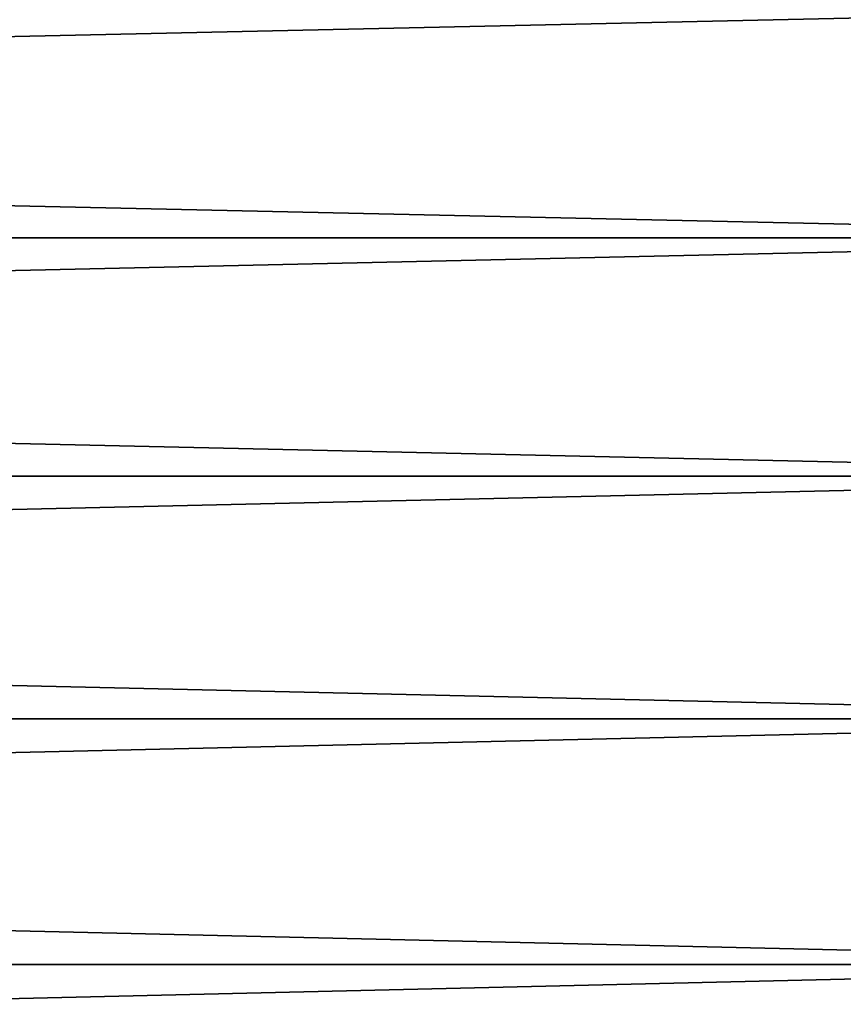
# Model space of a CAD drawing. Header units: metres. Extents: x -2 to 102, y -85 to 102.
# Tile 132 of 256: x 57 to 61, y 5 to 10. Entities that reach past the tile are written whole.
import ezdxf

# ---------------------------------------------------------------- set-up
doc = ezdxf.new("R2010")
doc.units = ezdxf.units.M
doc.layers.add('solid_21064300', color=7, linetype='CONTINUOUS')

msp = doc.modelspace()

# ---------------------------------------------------------------- linework, layer by layer
at = {"layer": 'solid_21064300'}
for points in [[(10.5, 9.964907, -22.381908), (64.379997, 9.965048, -22.381865), (64.379997, 8.780015, -22.872721)], [(10.5, 8.780146, 22.872652), (64.379997, 8.780015, 22.872721), (64.379997, 9.965048, 22.381865)], [(10.5, 9.964907, 22.381908), (10.5, 8.780146, 22.872652), (64.379997, 9.965048, 22.381865)], [(10.5, 8.780146, -22.872652), (10.5, 9.964907, -22.381908), (64.379997, 8.780015, -22.872721)], [(10.5, 8.780146, -22.872652), (64.379997, 8.780015, -22.872721), (64.379997, 7.570916, -23.300884)], [(10.5, 7.570916, -23.300884), (10.5, 8.780146, -22.872652), (64.379997, 7.570916, -23.300884)], [(10.5, 8.780146, 22.872652), (10.5, 7.570916, 23.300884), (64.379997, 8.780015, 22.872721)], [(10.5, 7.570916, 23.300884), (64.379997, 7.570916, 23.300884), (64.379997, 8.780015, 22.872721)], [(10.5, 7.570916, -23.300884), (64.379997, 7.570916, -23.300884), (64.379997, 6.341067, -23.665182)], [(10.5, 6.34092, -23.665203), (10.5, 7.570916, -23.300884), (64.379997, 6.341067, -23.665182)], [(10.5, 6.34092, 23.665203), (64.379997, 6.341067, 23.665182), (64.379997, 7.570916, 23.300884)], [(10.5, 7.570916, 23.300884), (10.5, 6.34092, 23.665203), (64.379997, 7.570916, 23.300884)], [(10.5, 6.34092, -23.665203), (64.379997, 6.341067, -23.665182), (64.379997, 5.093836, -23.964617)], [(10.5, 5.093976, 23.964569), (64.379997, 5.093836, 23.964617), (64.379997, 6.341067, 23.665182)], [(10.5, 6.34092, 23.665203), (10.5, 5.093976, 23.964569), (64.379997, 6.341067, 23.665182)], [(10.5, 5.093976, -23.964569), (10.5, 6.34092, -23.665203), (64.379997, 5.093836, -23.964617)], [(10.5, 5.093976, -23.964569), (64.379997, 5.093836, -23.964617), (64.379997, 3.832644, -24.198364)], [(10.5, 3.832644, -24.198364), (10.5, 5.093976, -23.964569), (64.379997, 3.832644, -24.198364)], [(10.5, 5.093976, 23.964569), (10.5, 3.832644, 24.198364), (64.379997, 5.093836, 23.964617)], [(10.5, 3.832644, 24.198364), (64.379997, 3.832644, 24.198364), (64.379997, 5.093836, 23.964617)]]:
    msp.add_3dface(points, dxfattribs=at)

doc.saveas('drawing.dxf')
